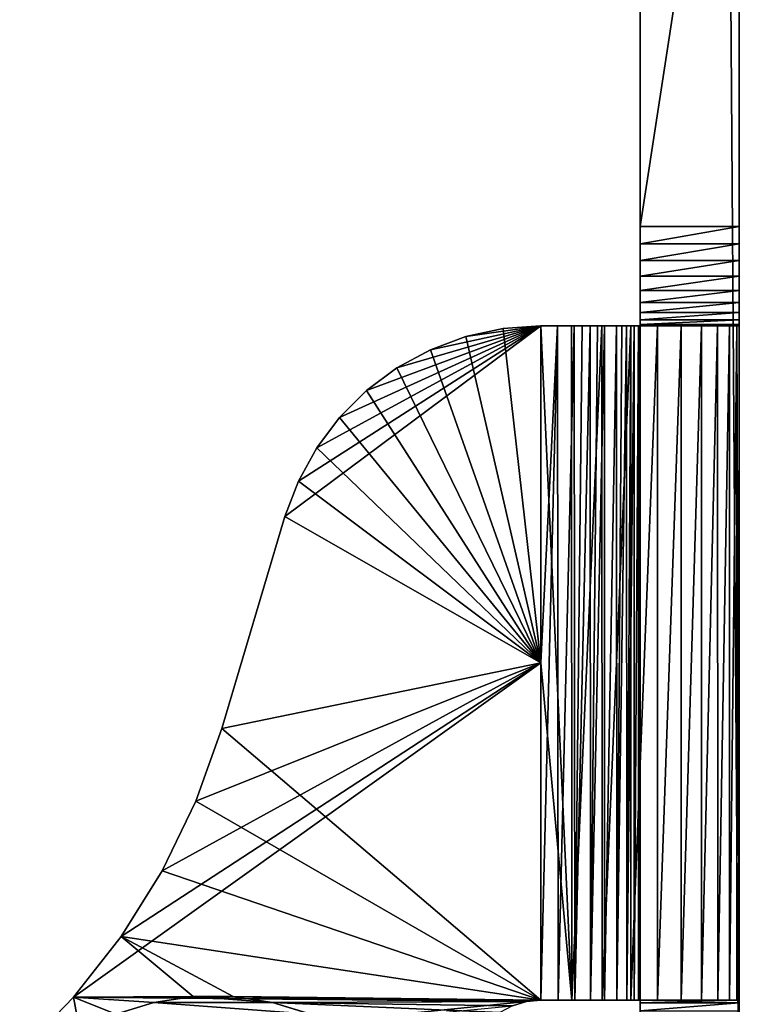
# Model space of a CAD drawing. Header units: inches. Extents: x -9.1 to 9.1, y 0 to 18.8.
# Tile 130 of 256: x 8.444 to 9.118, y 0.588 to 1.51. Entities that reach past the tile are written whole.
import ezdxf

# ---------------------------------------------------------------- set-up
doc = ezdxf.new("R2010")
doc.units = ezdxf.units.IN
doc.header["$LTSCALE"] = 65.185185
doc.header["$MEASUREMENT"] = 0
for name, color, linetype in [('1', 7, 'CONTINUOUS'), ('119', 7, 'CONTINUOUS'), ('120', 7, 'CONTINUOUS'), ('17', 7, 'CONTINUOUS'), ('174', 7, 'CONTINUOUS'), ('182', 7, 'CONTINUOUS'), ('199', 7, 'CONTINUOUS'), ('203', 7, 'CONTINUOUS'), ('23', 7, 'CONTINUOUS'), ('25', 7, 'CONTINUOUS'), ('27', 7, 'CONTINUOUS'), ('29', 7, 'CONTINUOUS'), ('32', 7, 'CONTINUOUS'), ('33', 7, 'CONTINUOUS'), ('38', 7, 'CONTINUOUS'), ('39', 7, 'CONTINUOUS'), ('47', 7, 'CONTINUOUS'), ('50', 7, 'CONTINUOUS'), ('51', 7, 'CONTINUOUS'), ('6', 7, 'CONTINUOUS')]:
    doc.layers.add(name, color=color, linetype=linetype)

msp = doc.modelspace()

# ---------------------------------------------------------------- linework, layer by layer
at = {"layer": '1', "color": 253, "linetype": 'Continuous', "true_color": 0xaab4c3}
for points in [[(9.118, 0.40102, 5.14901), (9.118, 13.64163, 0.06642), (9.118, 0.4123, 6.01013), (9.118, 0.40102, 5.14901)], [(9.118, 0.4123, 6.01013), (9.118, 13.64163, 0.06642), (9.118, 0.44572, 6.02259), (9.118, 0.4123, 6.01013)], [(9.118, 0.44572, 6.02259), (9.118, 13.64163, 0.06642), (9.118, 0.47702, 6.03969), (9.118, 0.44572, 6.02259)], [(9.118, 0.47702, 6.03969), (9.118, 13.64163, 0.06642), (9.118, 0.50558, 6.06106), (9.118, 0.47702, 6.03969)], [(9.118, 0.50558, 6.06106), (9.118, 13.64163, 0.06642), (9.118, 0.5308, 6.08628), (9.118, 0.50558, 6.06106)], [(9.118, 0.5308, 6.08628), (9.118, 13.64163, 0.06642), (9.118, 0.55217, 6.11484), (9.118, 0.5308, 6.08628)], [(9.118, 0.55217, 6.11484), (9.118, 13.64163, 0.06642), (9.118, 0.56927, 6.14614), (9.118, 0.55217, 6.11484)], [(9.118, 0.56927, 6.14614), (9.118, 13.64163, 0.06642), (9.118, 0.58174, 6.17956), (9.118, 0.56927, 6.14614)], [(9.118, 0.58174, 6.17956), (9.118, 13.64163, 0.06642), (9.118, 0.58932, 6.21442), (9.118, 0.58174, 6.17956)], [(9.118, 0.58932, 6.21442), (9.118, 13.64163, 0.06642), (9.118, 0.59186, 6.25), (9.118, 0.58932, 6.21442)], [(9.118, 0.59186, 6.25), (9.118, 13.64163, 0.06642), (9.118, 0.59186, 6.439), (9.118, 0.59186, 6.25)], [(9.118, 0.59186, 6.439), (9.118, 13.64163, 0.06642), (9.118, 1.26983, 6.31246), (9.118, 0.59186, 6.439)], [(9.118, 1.26983, 6.31246), (9.118, 13.64163, 0.06642), (9.118, 1.28452, 6.30561), (9.118, 1.26983, 6.31246)], [(9.118, 1.28452, 6.30561), (9.118, 13.64163, 0.06642), (9.118, 1.30018, 6.30141), (9.118, 1.28452, 6.30561)], [(9.118, 1.30018, 6.30141), (9.118, 13.64163, 0.06642), (9.118, 1.31633, 6.3), (9.118, 1.30018, 6.30141)], [(9.118, 1.31633, 6.3), (9.118, 13.64163, 0.06642), (9.118, 1.92004, 6.3), (9.118, 1.31633, 6.3)], [(9.118, 1.25655, 6.32176), (9.118, 0.59186, 6.439), (9.118, 1.26983, 6.31246), (9.118, 1.25655, 6.32176)], [(9.118, 1.24509, 6.33322), (9.118, 0.59186, 6.439), (9.118, 1.25655, 6.32176), (9.118, 1.24509, 6.33322)], [(9.118, 1.23579, 6.3465), (9.118, 0.59186, 6.439), (9.118, 1.24509, 6.33322), (9.118, 1.23579, 6.3465)], [(9.118, 1.22894, 6.36119), (9.118, 0.59186, 6.439), (9.118, 1.23579, 6.3465), (9.118, 1.22894, 6.36119)], [(9.118, 1.22474, 6.37685), (9.118, 0.59186, 6.439), (9.118, 1.22894, 6.36119), (9.118, 1.22474, 6.37685)], [(9.118, 1.22333, 6.393), (9.118, 0.59186, 6.439), (9.118, 1.22474, 6.37685), (9.118, 1.22333, 6.393)], [(9.118, 1.22333, 6.439), (9.118, 0.59186, 6.439), (9.118, 1.22333, 6.393), (9.118, 1.22333, 6.439)]]:
    msp.add_3dface(points, dxfattribs=at)
at = {"layer": '119', "color": 253, "linetype": 'Continuous', "true_color": 0xaab4c3}
for points in [[(8.86186, 1.21333, 6.625), (8.89664, 1.22084, 6.625), (8.86186, 1.21333, 6.532), (8.86186, 1.21333, 6.625)], [(8.89664, 1.22084, 6.625), (8.89664, 1.22084, 6.532), (8.86186, 1.21333, 6.532), (8.89664, 1.22084, 6.625)], [(8.89664, 1.22084, 6.625), (8.932, 1.22335, 6.625), (8.89664, 1.22084, 6.532), (8.89664, 1.22084, 6.625)], [(8.89664, 1.22084, 6.532), (8.932, 1.22335, 6.625), (8.93184, 1.22333, 6.5785), (8.89664, 1.22084, 6.532)], [(8.932, 1.22335, 6.532), (8.89664, 1.22084, 6.532), (8.93184, 1.22333, 6.5785), (8.932, 1.22335, 6.532)], [(8.82848, 1.20096, 6.625), (8.86186, 1.21333, 6.625), (8.82848, 1.20096, 6.532), (8.82848, 1.20096, 6.625)], [(8.86186, 1.21333, 6.625), (8.86186, 1.21333, 6.532), (8.82848, 1.20096, 6.532), (8.86186, 1.21333, 6.625)], [(8.79721, 1.18398, 6.625), (8.82848, 1.20096, 6.625), (8.79721, 1.18398, 6.532), (8.79721, 1.18398, 6.625)], [(8.82848, 1.20096, 6.625), (8.82848, 1.20096, 6.532), (8.79721, 1.18398, 6.532), (8.82848, 1.20096, 6.625)], [(8.76866, 1.16273, 6.625), (8.79721, 1.18398, 6.625), (8.76866, 1.16273, 6.532), (8.76866, 1.16273, 6.625)], [(8.79721, 1.18398, 6.625), (8.79721, 1.18398, 6.532), (8.76866, 1.16273, 6.532), (8.79721, 1.18398, 6.625)], [(8.74342, 1.13764, 6.625), (8.76866, 1.16273, 6.625), (8.74342, 1.13764, 6.532), (8.74342, 1.13764, 6.625)], [(8.76866, 1.16273, 6.625), (8.76866, 1.16273, 6.532), (8.74342, 1.13764, 6.532), (8.76866, 1.16273, 6.625)], [(8.722, 1.10921, 6.625), (8.74342, 1.13764, 6.625), (8.722, 1.10921, 6.532), (8.722, 1.10921, 6.625)], [(8.74342, 1.13764, 6.625), (8.74342, 1.13764, 6.532), (8.722, 1.10921, 6.532), (8.74342, 1.13764, 6.625)], [(8.70483, 1.07803, 6.625), (8.722, 1.10921, 6.625), (8.70483, 1.07803, 6.532), (8.70483, 1.07803, 6.625)], [(8.722, 1.10921, 6.625), (8.722, 1.10921, 6.532), (8.70483, 1.07803, 6.532), (8.722, 1.10921, 6.625)], [(8.69226, 1.04473, 6.625), (8.70483, 1.07803, 6.625), (8.69226, 1.04473, 6.532), (8.69226, 1.04473, 6.625)], [(8.69226, 1.04473, 6.532), (8.70483, 1.07803, 6.625), (8.70483, 1.07803, 6.532), (8.69226, 1.04473, 6.532)]]:
    msp.add_3dface(points, dxfattribs=at)
at = {"layer": '120', "color": 253, "linetype": 'Continuous', "true_color": 0xaab4c3}
for points in [[(9.118, 0.58932, 6.21442), (9.118, 0.59186, 6.25), (9.025, 0.58932, 6.21442), (9.118, 0.58932, 6.21442)], [(9.118, 0.59186, 6.25), (9.025, 0.59186, 6.25), (9.025, 0.58932, 6.21442), (9.118, 0.59186, 6.25)], [(9.118, 0.58174, 6.17956), (9.118, 0.58932, 6.21442), (9.025, 0.58174, 6.17956), (9.118, 0.58174, 6.17956)], [(9.118, 0.58932, 6.21442), (9.025, 0.58932, 6.21442), (9.025, 0.58174, 6.17956), (9.118, 0.58932, 6.21442)]]:
    msp.add_3dface(points, dxfattribs=at)
at = {"layer": '17', "color": 253, "linetype": 'Continuous', "true_color": 0xaab4c3}
for points in [[(9.118, 13.64163, 0.06642), (9.118, 0.40102, 5.14901), (9.025, 13.64163, 0.06642), (9.118, 13.64163, 0.06642)], [(9.118, 0.40102, 5.14901), (9.025, 0.40102, 5.14901), (9.025, 13.64163, 0.06642), (9.118, 0.40102, 5.14901)]]:
    msp.add_3dface(points, dxfattribs=at)
at = {"layer": '174', "color": 253, "linetype": 'Continuous', "true_color": 0xaab4c3}
for points in [[(9.118, 1.31633, 6.3), (9.118, 1.92004, 6.3), (9.025, 1.31633, 6.3), (9.118, 1.31633, 6.3)], [(9.118, 1.92004, 6.3), (9.025, 1.92004, 6.3), (9.025, 1.31633, 6.3), (9.118, 1.92004, 6.3)]]:
    msp.add_3dface(points, dxfattribs=at)
at = {"layer": '182', "color": 253, "linetype": 'Continuous', "true_color": 0xaab4c3}
for points in [[(9.118, 1.30018, 6.30141), (9.118, 1.31633, 6.3), (9.025, 1.30018, 6.30141), (9.118, 1.30018, 6.30141)], [(9.118, 1.31633, 6.3), (9.025, 1.31633, 6.3), (9.025, 1.30018, 6.30141), (9.118, 1.31633, 6.3)], [(9.118, 1.28452, 6.30561), (9.118, 1.30018, 6.30141), (9.025, 1.28452, 6.30561), (9.118, 1.28452, 6.30561)], [(9.118, 1.30018, 6.30141), (9.025, 1.30018, 6.30141), (9.025, 1.28452, 6.30561), (9.118, 1.30018, 6.30141)], [(9.118, 1.26983, 6.31246), (9.118, 1.28452, 6.30561), (9.025, 1.26983, 6.31246), (9.118, 1.26983, 6.31246)], [(9.118, 1.28452, 6.30561), (9.025, 1.28452, 6.30561), (9.025, 1.26983, 6.31246), (9.118, 1.28452, 6.30561)], [(9.118, 1.25655, 6.32176), (9.118, 1.26983, 6.31246), (9.025, 1.25655, 6.32176), (9.118, 1.25655, 6.32176)], [(9.118, 1.26983, 6.31246), (9.025, 1.26983, 6.31246), (9.025, 1.25655, 6.32176), (9.118, 1.26983, 6.31246)], [(9.118, 1.24509, 6.33322), (9.118, 1.25655, 6.32176), (9.025, 1.24509, 6.33322), (9.118, 1.24509, 6.33322)], [(9.118, 1.25655, 6.32176), (9.025, 1.25655, 6.32176), (9.025, 1.24509, 6.33322), (9.118, 1.25655, 6.32176)], [(9.118, 1.23579, 6.3465), (9.118, 1.24509, 6.33322), (9.025, 1.23579, 6.3465), (9.118, 1.23579, 6.3465)], [(9.118, 1.24509, 6.33322), (9.025, 1.24509, 6.33322), (9.025, 1.23579, 6.3465), (9.118, 1.24509, 6.33322)], [(9.118, 1.22894, 6.36119), (9.118, 1.23579, 6.3465), (9.025, 1.22894, 6.36119), (9.118, 1.22894, 6.36119)], [(9.118, 1.23579, 6.3465), (9.025, 1.23579, 6.3465), (9.025, 1.22894, 6.36119), (9.118, 1.23579, 6.3465)], [(9.118, 1.22474, 6.37685), (9.118, 1.22894, 6.36119), (9.025, 1.22474, 6.37685), (9.118, 1.22474, 6.37685)], [(9.118, 1.22894, 6.36119), (9.025, 1.22894, 6.36119), (9.025, 1.22474, 6.37685), (9.118, 1.22894, 6.36119)], [(9.118, 1.22333, 6.393), (9.118, 1.22474, 6.37685), (9.025, 1.22333, 6.393), (9.118, 1.22333, 6.393)], [(9.118, 1.22474, 6.37685), (9.025, 1.22474, 6.37685), (9.025, 1.22333, 6.393), (9.118, 1.22474, 6.37685)]]:
    msp.add_3dface(points, dxfattribs=at)
at = {"layer": '199', "color": 252, "linetype": 'Continuous', "true_color": 0x969696}
for points in [[(8.60632, 0.5953, 6.407), (8.68063, 0.58973, 6.407), (8.56937, 0.58973, 6.407), (8.60632, 0.5953, 6.407)], [(8.64368, 0.5953, 6.407), (8.68063, 0.58973, 6.407), (8.60632, 0.5953, 6.407), (8.64368, 0.5953, 6.407)], [(8.56937, 0.58973, 6.407), (8.71634, 0.57872, 6.407), (8.53366, 0.57872, 6.407), (8.56937, 0.58973, 6.407)], [(8.68063, 0.58973, 6.407), (8.71634, 0.57872, 6.407), (8.56937, 0.58973, 6.407), (8.68063, 0.58973, 6.407)]]:
    msp.add_3dface(points, dxfattribs=at)
at = {"layer": '203', "color": 252, "linetype": 'Continuous', "true_color": 0x969696}
for points in [[(8.56937, 0.58973, 6.532), (8.60632, 0.5953, 6.532), (8.56937, 0.58973, 6.407), (8.56937, 0.58973, 6.532)], [(8.60632, 0.5953, 6.532), (8.60632, 0.5953, 6.407), (8.56937, 0.58973, 6.407), (8.60632, 0.5953, 6.532)], [(8.60632, 0.5953, 6.532), (8.64368, 0.5953, 6.532), (8.60632, 0.5953, 6.407), (8.60632, 0.5953, 6.532)], [(8.64368, 0.5953, 6.532), (8.64368, 0.5953, 6.407), (8.60632, 0.5953, 6.407), (8.64368, 0.5953, 6.532)], [(8.64368, 0.5953, 6.532), (8.68063, 0.58973, 6.532), (8.64368, 0.5953, 6.407), (8.64368, 0.5953, 6.532)], [(8.68063, 0.58973, 6.532), (8.68063, 0.58973, 6.407), (8.64368, 0.5953, 6.407), (8.68063, 0.58973, 6.532)], [(8.53367, 0.57872, 6.532), (8.56937, 0.58973, 6.407), (8.53366, 0.57872, 6.407), (8.53367, 0.57872, 6.532)], [(8.53367, 0.57872, 6.532), (8.56937, 0.58973, 6.532), (8.56937, 0.58973, 6.407), (8.53367, 0.57872, 6.532)], [(8.68063, 0.58973, 6.532), (8.71633, 0.57872, 6.532), (8.68063, 0.58973, 6.407), (8.68063, 0.58973, 6.532)], [(8.71633, 0.57872, 6.532), (8.71634, 0.57872, 6.407), (8.68063, 0.58973, 6.407), (8.71633, 0.57872, 6.532)]]:
    msp.add_3dface(points, dxfattribs=at)
at = {"layer": '23', "color": 253, "linetype": 'Continuous', "true_color": 0xaab4c3}
for points in [[(8.932, 1.22335, 6.625), (8.932, 0.90761, 6.625), (8.9611, 0.59186, 6.62271), (8.932, 1.22335, 6.625)], [(8.96085, 1.22333, 6.62275), (8.932, 1.22335, 6.625), (8.9611, 0.59186, 6.62271), (8.96085, 1.22333, 6.62275)], [(8.98927, 1.22333, 6.61596), (8.96085, 1.22333, 6.62275), (8.9611, 0.59186, 6.62271), (8.98927, 1.22333, 6.61596)], [(8.98948, 0.59186, 6.6159), (8.98927, 1.22333, 6.61596), (8.9611, 0.59186, 6.62271), (8.98948, 0.59186, 6.6159)], [(9.01627, 1.22333, 6.60481), (8.98927, 1.22333, 6.61596), (8.98948, 0.59186, 6.6159), (9.01627, 1.22333, 6.60481)], [(9.01644, 0.59186, 6.60473), (9.01627, 1.22333, 6.60481), (8.98948, 0.59186, 6.6159), (9.01644, 0.59186, 6.60473)], [(9.0412, 1.22333, 6.58957), (9.01627, 1.22333, 6.60481), (9.01644, 0.59186, 6.60473), (9.0412, 1.22333, 6.58957)], [(9.04133, 0.59186, 6.58948), (9.0412, 1.22333, 6.58957), (9.01644, 0.59186, 6.60473), (9.04133, 0.59186, 6.58948)], [(9.06342, 1.22333, 6.57062), (9.0412, 1.22333, 6.58957), (9.04133, 0.59186, 6.58948), (9.06342, 1.22333, 6.57062)], [(9.06352, 0.59186, 6.57052), (9.06342, 1.22333, 6.57062), (9.04133, 0.59186, 6.58948), (9.06352, 0.59186, 6.57052)], [(9.08241, 1.22333, 6.54842), (9.06342, 1.22333, 6.57062), (9.06352, 0.59186, 6.57052), (9.08241, 1.22333, 6.54842)], [(9.08248, 0.59186, 6.54833), (9.08241, 1.22333, 6.54842), (9.06352, 0.59186, 6.57052), (9.08248, 0.59186, 6.54833)], [(9.09769, 1.22333, 6.52352), (9.08241, 1.22333, 6.54842), (9.08248, 0.59186, 6.54833), (9.09769, 1.22333, 6.52352)], [(9.09773, 0.59186, 6.52344), (9.09769, 1.22333, 6.52352), (9.08248, 0.59186, 6.54833), (9.09773, 0.59186, 6.52344)], [(9.10888, 1.22333, 6.49653), (9.09769, 1.22333, 6.52352), (9.09773, 0.59186, 6.52344), (9.10888, 1.22333, 6.49653)], [(9.1089, 0.59186, 6.49648), (9.10888, 1.22333, 6.49653), (9.09773, 0.59186, 6.52344), (9.1089, 0.59186, 6.49648)], [(9.11571, 1.22333, 6.46812), (9.10888, 1.22333, 6.49653), (9.1089, 0.59186, 6.49648), (9.11571, 1.22333, 6.46812)], [(9.11571, 0.59186, 6.4681), (9.11571, 1.22333, 6.46812), (9.1089, 0.59186, 6.49648), (9.11571, 0.59186, 6.4681)], [(9.118, 0.59186, 6.439), (9.118, 1.22333, 6.439), (9.11571, 1.22333, 6.46812), (9.118, 0.59186, 6.439)], [(9.118, 0.59186, 6.439), (9.11571, 1.22333, 6.46812), (9.11571, 0.59186, 6.4681), (9.118, 0.59186, 6.439)], [(8.932, 0.90761, 6.625), (8.932, 0.59186, 6.625), (8.9611, 0.59186, 6.62271), (8.932, 0.90761, 6.625)]]:
    msp.add_3dface(points, dxfattribs=at)
at = {"layer": '25', "color": 253, "linetype": 'Continuous', "true_color": 0xaab4c3}
for points in [[(8.932, 0.90761, 6.625), (8.932, 1.22335, 6.625), (8.69226, 1.04473, 6.625), (8.932, 0.90761, 6.625)], [(8.69226, 1.04473, 6.625), (8.932, 1.22335, 6.625), (8.70483, 1.07803, 6.625), (8.69226, 1.04473, 6.625)], [(8.70483, 1.07803, 6.625), (8.932, 1.22335, 6.625), (8.722, 1.10921, 6.625), (8.70483, 1.07803, 6.625)], [(8.722, 1.10921, 6.625), (8.932, 1.22335, 6.625), (8.74342, 1.13764, 6.625), (8.722, 1.10921, 6.625)], [(8.74342, 1.13764, 6.625), (8.932, 1.22335, 6.625), (8.76866, 1.16273, 6.625), (8.74342, 1.13764, 6.625)], [(8.76866, 1.16273, 6.625), (8.932, 1.22335, 6.625), (8.79721, 1.18398, 6.625), (8.76866, 1.16273, 6.625)], [(8.79721, 1.18398, 6.625), (8.932, 1.22335, 6.625), (8.82848, 1.20096, 6.625), (8.79721, 1.18398, 6.625)], [(8.82848, 1.20096, 6.625), (8.932, 1.22335, 6.625), (8.86186, 1.21333, 6.625), (8.82848, 1.20096, 6.625)], [(8.86186, 1.21333, 6.625), (8.932, 1.22335, 6.625), (8.89664, 1.22084, 6.625), (8.86186, 1.21333, 6.625)], [(8.63313, 0.84633, 6.625), (8.932, 0.90761, 6.625), (8.69226, 1.04473, 6.625), (8.63313, 0.84633, 6.625)], [(8.932, 0.59186, 6.625), (8.932, 0.90761, 6.625), (8.4942, 0.59453, 6.625), (8.932, 0.59186, 6.625)], [(8.4942, 0.59453, 6.625), (8.932, 0.90761, 6.625), (8.53889, 0.65151, 6.625), (8.4942, 0.59453, 6.625)], [(8.53889, 0.65151, 6.625), (8.932, 0.90761, 6.625), (8.57722, 0.71296, 6.625), (8.53889, 0.65151, 6.625)], [(8.57722, 0.71296, 6.625), (8.932, 0.90761, 6.625), (8.60875, 0.77814, 6.625), (8.57722, 0.71296, 6.625)], [(8.60875, 0.77814, 6.625), (8.932, 0.90761, 6.625), (8.63313, 0.84633, 6.625), (8.60875, 0.77814, 6.625)], [(8.44367, 0.54266, 6.625), (8.91853, 0.59053, 6.625), (8.4942, 0.59453, 6.625), (8.44367, 0.54266, 6.625)], [(8.90559, 0.58659, 6.625), (8.91853, 0.59053, 6.625), (8.44367, 0.54266, 6.625), (8.90559, 0.58659, 6.625)], [(8.91853, 0.59053, 6.625), (8.932, 0.59186, 6.625), (8.4942, 0.59453, 6.625), (8.91853, 0.59053, 6.625)]]:
    msp.add_3dface(points, dxfattribs=at)
at = {"layer": '27', "color": 253, "linetype": 'Continuous', "true_color": 0xaab4c3}
for points in [[(8.932, 1.22335, 6.532), (8.94771, 1.22333, 6.53066), (8.932, 0.90761, 6.532), (8.932, 1.22335, 6.532)], [(8.94815, 0.59186, 6.53059), (8.932, 0.59186, 6.532), (8.94771, 1.22333, 6.53066), (8.94815, 0.59186, 6.53059)], [(8.94771, 1.22333, 6.53066), (8.932, 0.59186, 6.532), (8.932, 0.90761, 6.532), (8.94771, 1.22333, 6.53066)], [(8.96333, 1.22333, 6.52656), (8.94815, 0.59186, 6.53059), (8.94771, 1.22333, 6.53066), (8.96333, 1.22333, 6.52656)], [(8.96381, 0.59186, 6.52639), (8.94815, 0.59186, 6.53059), (8.96333, 1.22333, 6.52656), (8.96381, 0.59186, 6.52639)], [(8.97089, 1.22333, 6.52348), (8.96381, 0.59186, 6.52639), (8.96333, 1.22333, 6.52656), (8.97089, 1.22333, 6.52348)], [(8.9785, 0.59186, 6.51954), (8.96381, 0.59186, 6.52639), (8.97814, 1.22333, 6.51974), (8.9785, 0.59186, 6.51954)], [(8.97814, 1.22333, 6.51974), (8.96381, 0.59186, 6.52639), (8.97089, 1.22333, 6.52348), (8.97814, 1.22333, 6.51974)], [(8.98503, 1.22333, 6.5154), (8.9785, 0.59186, 6.51954), (8.97814, 1.22333, 6.51974), (8.98503, 1.22333, 6.5154)], [(8.99178, 0.59186, 6.51024), (8.9785, 0.59186, 6.51954), (8.99152, 1.22333, 6.51046), (8.99178, 0.59186, 6.51024)], [(8.99152, 1.22333, 6.51046), (8.9785, 0.59186, 6.51954), (8.98503, 1.22333, 6.5154), (8.99152, 1.22333, 6.51046)], [(9.00306, 1.22333, 6.49899), (8.99178, 0.59186, 6.51024), (8.99152, 1.22333, 6.51046), (9.00306, 1.22333, 6.49899)], [(9.00324, 0.59186, 6.49878), (8.99178, 0.59186, 6.51024), (9.00306, 1.22333, 6.49899), (9.00324, 0.59186, 6.49878)], [(9.00805, 1.22333, 6.49254), (9.00324, 0.59186, 6.49878), (9.00306, 1.22333, 6.49899), (9.00805, 1.22333, 6.49254)], [(9.01254, 0.59186, 6.4855), (9.00324, 0.59186, 6.49878), (9.01244, 1.22333, 6.48568), (9.01254, 0.59186, 6.4855)], [(9.01244, 1.22333, 6.48568), (9.00324, 0.59186, 6.49878), (9.00805, 1.22333, 6.49254), (9.01244, 1.22333, 6.48568)], [(9.01621, 1.22333, 6.47846), (9.01254, 0.59186, 6.4855), (9.01244, 1.22333, 6.48568), (9.01621, 1.22333, 6.47846)], [(9.01939, 0.59186, 6.47081), (9.01254, 0.59186, 6.4855), (9.01935, 1.22333, 6.47093), (9.01939, 0.59186, 6.47081)], [(9.01935, 1.22333, 6.47093), (9.01254, 0.59186, 6.4855), (9.01621, 1.22333, 6.47846), (9.01935, 1.22333, 6.47093)], [(9.02357, 1.22333, 6.45522), (9.01939, 0.59186, 6.47081), (9.01935, 1.22333, 6.47093), (9.02357, 1.22333, 6.45522)], [(9.02359, 0.59186, 6.45515), (9.01939, 0.59186, 6.47081), (9.02357, 1.22333, 6.45522), (9.02359, 0.59186, 6.45515)], [(9.02464, 1.22333, 6.44713), (9.02359, 0.59186, 6.45515), (9.02357, 1.22333, 6.45522), (9.02464, 1.22333, 6.44713)], [(9.025, 1.22333, 6.439), (9.025, 0.59186, 6.439), (9.02359, 0.59186, 6.45515), (9.025, 1.22333, 6.439)], [(9.025, 1.22333, 6.439), (9.02359, 0.59186, 6.45515), (9.02464, 1.22333, 6.44713), (9.025, 1.22333, 6.439)]]:
    msp.add_3dface(points, dxfattribs=at)
at = {"layer": '29', "color": 253, "linetype": 'Continuous', "true_color": 0xaab4c3}
for points in [[(8.89664, 1.22084, 6.532), (8.932, 0.90761, 6.532), (8.86186, 1.21333, 6.532), (8.89664, 1.22084, 6.532)], [(8.932, 1.22335, 6.532), (8.932, 0.90761, 6.532), (8.89664, 1.22084, 6.532), (8.932, 1.22335, 6.532)], [(8.86186, 1.21333, 6.532), (8.932, 0.90761, 6.532), (8.82848, 1.20096, 6.532), (8.86186, 1.21333, 6.532)], [(8.82848, 1.20096, 6.532), (8.932, 0.90761, 6.532), (8.79721, 1.18398, 6.532), (8.82848, 1.20096, 6.532)], [(8.79721, 1.18398, 6.532), (8.932, 0.90761, 6.532), (8.76866, 1.16273, 6.532), (8.79721, 1.18398, 6.532)], [(8.76866, 1.16273, 6.532), (8.932, 0.90761, 6.532), (8.74342, 1.13764, 6.532), (8.76866, 1.16273, 6.532)], [(8.74342, 1.13764, 6.532), (8.932, 0.90761, 6.532), (8.722, 1.10921, 6.532), (8.74342, 1.13764, 6.532)], [(8.722, 1.10921, 6.532), (8.932, 0.90761, 6.532), (8.70483, 1.07803, 6.532), (8.722, 1.10921, 6.532)], [(8.932, 0.90761, 6.532), (8.69226, 1.04473, 6.532), (8.70483, 1.07803, 6.532), (8.932, 0.90761, 6.532)], [(8.69226, 1.04473, 6.532), (8.932, 0.90761, 6.532), (8.63313, 0.84633, 6.532), (8.69226, 1.04473, 6.532)], [(8.932, 0.90761, 6.532), (8.932, 0.59186, 6.532), (8.63313, 0.84633, 6.532), (8.932, 0.90761, 6.532)], [(8.63313, 0.84633, 6.532), (8.932, 0.59186, 6.532), (8.60875, 0.77814, 6.532), (8.63313, 0.84633, 6.532)], [(8.60875, 0.77814, 6.532), (8.932, 0.59186, 6.532), (8.57722, 0.71296, 6.532), (8.60875, 0.77814, 6.532)], [(8.57722, 0.71296, 6.532), (8.932, 0.59186, 6.532), (8.53889, 0.65151, 6.532), (8.57722, 0.71296, 6.532)], [(8.4942, 0.59453, 6.532), (8.53889, 0.65151, 6.532), (8.60632, 0.5953, 6.532), (8.4942, 0.59453, 6.532)], [(8.53889, 0.65151, 6.532), (8.932, 0.59186, 6.532), (8.64368, 0.5953, 6.532), (8.53889, 0.65151, 6.532)], [(8.60632, 0.5953, 6.532), (8.53889, 0.65151, 6.532), (8.64368, 0.5953, 6.532), (8.60632, 0.5953, 6.532)], [(8.44367, 0.54266, 6.532), (8.4942, 0.59453, 6.532), (8.5, 0.56251, 6.532), (8.44367, 0.54266, 6.532)], [(8.56937, 0.58973, 6.532), (8.4942, 0.59453, 6.532), (8.60632, 0.5953, 6.532), (8.56937, 0.58973, 6.532)], [(8.5, 0.56251, 6.532), (8.4942, 0.59453, 6.532), (8.53367, 0.57872, 6.532), (8.5, 0.56251, 6.532)], [(8.53367, 0.57872, 6.532), (8.4942, 0.59453, 6.532), (8.56937, 0.58973, 6.532), (8.53367, 0.57872, 6.532)], [(8.932, 0.59186, 6.532), (8.91853, 0.59053, 6.532), (8.64368, 0.5953, 6.532), (8.932, 0.59186, 6.532)], [(8.64368, 0.5953, 6.532), (8.91853, 0.59053, 6.532), (8.68063, 0.58973, 6.532), (8.64368, 0.5953, 6.532)], [(8.91853, 0.59053, 6.532), (8.90559, 0.58659, 6.532), (8.68063, 0.58973, 6.532), (8.91853, 0.59053, 6.532)], [(8.90559, 0.58659, 6.532), (8.89366, 0.58019, 6.532), (8.68063, 0.58973, 6.532), (8.90559, 0.58659, 6.532)], [(8.68063, 0.58973, 6.532), (8.89366, 0.58019, 6.532), (8.71633, 0.57872, 6.532), (8.68063, 0.58973, 6.532)]]:
    msp.add_3dface(points, dxfattribs=at)
at = {"layer": '32', "color": 253, "linetype": 'Continuous', "true_color": 0xaab4c3}
for points in [[(9.118, 0.59186, 6.25), (9.118, 0.59186, 6.439), (9.025, 0.59186, 6.25), (9.118, 0.59186, 6.25)], [(9.118, 0.59186, 6.439), (9.025, 0.59186, 6.439), (9.025, 0.59186, 6.25), (9.118, 0.59186, 6.439)]]:
    msp.add_3dface(points, dxfattribs=at)
at = {"layer": '33', "color": 253, "linetype": 'Continuous', "true_color": 0xaab4c3}
for points in [[(9.118, 1.22333, 6.439), (9.118, 1.22333, 6.393), (9.025, 1.22333, 6.393), (9.118, 1.22333, 6.439)], [(9.118, 1.22333, 6.439), (9.025, 1.22333, 6.393), (9.025, 1.22333, 6.439), (9.118, 1.22333, 6.439)]]:
    msp.add_3dface(points, dxfattribs=at)
at = {"layer": '38', "color": 253, "linetype": 'Continuous', "true_color": 0xaab4c3}
for points in [[(8.932, 1.22335, 6.625), (8.96085, 1.22333, 6.62275), (8.93184, 1.22333, 6.5785), (8.932, 1.22335, 6.625)], [(8.96085, 1.22333, 6.62275), (8.932, 1.22335, 6.532), (8.93184, 1.22333, 6.5785), (8.96085, 1.22333, 6.62275)], [(8.96085, 1.22333, 6.62275), (8.94771, 1.22333, 6.53066), (8.932, 1.22335, 6.532), (8.96085, 1.22333, 6.62275)], [(8.96085, 1.22333, 6.62275), (8.96333, 1.22333, 6.52656), (8.94771, 1.22333, 6.53066), (8.96085, 1.22333, 6.62275)], [(8.96085, 1.22333, 6.62275), (8.98927, 1.22333, 6.61596), (8.96333, 1.22333, 6.52656), (8.96085, 1.22333, 6.62275)], [(8.98927, 1.22333, 6.61596), (8.97089, 1.22333, 6.52348), (8.96333, 1.22333, 6.52656), (8.98927, 1.22333, 6.61596)], [(8.98927, 1.22333, 6.61596), (8.97814, 1.22333, 6.51974), (8.97089, 1.22333, 6.52348), (8.98927, 1.22333, 6.61596)], [(8.98927, 1.22333, 6.61596), (8.98503, 1.22333, 6.5154), (8.97814, 1.22333, 6.51974), (8.98927, 1.22333, 6.61596)], [(8.98927, 1.22333, 6.61596), (8.99152, 1.22333, 6.51046), (8.98503, 1.22333, 6.5154), (8.98927, 1.22333, 6.61596)], [(8.98927, 1.22333, 6.61596), (9.01627, 1.22333, 6.60481), (8.99152, 1.22333, 6.51046), (8.98927, 1.22333, 6.61596)], [(9.01627, 1.22333, 6.60481), (9.00306, 1.22333, 6.49899), (8.99152, 1.22333, 6.51046), (9.01627, 1.22333, 6.60481)], [(9.01627, 1.22333, 6.60481), (9.00805, 1.22333, 6.49254), (9.00306, 1.22333, 6.49899), (9.01627, 1.22333, 6.60481)], [(9.01627, 1.22333, 6.60481), (9.01244, 1.22333, 6.48568), (9.00805, 1.22333, 6.49254), (9.01627, 1.22333, 6.60481)], [(9.01627, 1.22333, 6.60481), (9.01621, 1.22333, 6.47846), (9.01244, 1.22333, 6.48568), (9.01627, 1.22333, 6.60481)], [(9.01627, 1.22333, 6.60481), (9.01935, 1.22333, 6.47093), (9.01621, 1.22333, 6.47846), (9.01627, 1.22333, 6.60481)], [(9.01627, 1.22333, 6.60481), (9.0412, 1.22333, 6.58957), (9.01935, 1.22333, 6.47093), (9.01627, 1.22333, 6.60481)], [(9.0412, 1.22333, 6.58957), (9.02357, 1.22333, 6.45522), (9.01935, 1.22333, 6.47093), (9.0412, 1.22333, 6.58957)], [(9.0412, 1.22333, 6.58957), (9.02464, 1.22333, 6.44713), (9.02357, 1.22333, 6.45522), (9.0412, 1.22333, 6.58957)], [(9.0412, 1.22333, 6.58957), (9.025, 1.22333, 6.439), (9.02464, 1.22333, 6.44713), (9.0412, 1.22333, 6.58957)], [(9.118, 1.22333, 6.439), (9.025, 1.22333, 6.439), (9.11571, 1.22333, 6.46812), (9.118, 1.22333, 6.439)], [(9.025, 1.22333, 6.439), (9.0412, 1.22333, 6.58957), (9.06342, 1.22333, 6.57062), (9.025, 1.22333, 6.439)], [(9.025, 1.22333, 6.439), (9.06342, 1.22333, 6.57062), (9.08241, 1.22333, 6.54842), (9.025, 1.22333, 6.439)], [(9.025, 1.22333, 6.439), (9.08241, 1.22333, 6.54842), (9.09769, 1.22333, 6.52352), (9.025, 1.22333, 6.439)], [(9.025, 1.22333, 6.439), (9.09769, 1.22333, 6.52352), (9.10888, 1.22333, 6.49653), (9.025, 1.22333, 6.439)], [(9.025, 1.22333, 6.439), (9.10888, 1.22333, 6.49653), (9.11571, 1.22333, 6.46812), (9.025, 1.22333, 6.439)]]:
    msp.add_3dface(points, dxfattribs=at)
at = {"layer": '39', "color": 253, "linetype": 'Continuous', "true_color": 0xaab4c3}
for points in [[(8.9611, 0.59186, 6.62271), (8.932, 0.59186, 6.625), (8.94815, 0.59186, 6.53059), (8.9611, 0.59186, 6.62271)], [(8.932, 0.59186, 6.625), (8.932, 0.59186, 6.532), (8.94815, 0.59186, 6.53059), (8.932, 0.59186, 6.625)], [(8.9611, 0.59186, 6.62271), (8.94815, 0.59186, 6.53059), (8.96381, 0.59186, 6.52639), (8.9611, 0.59186, 6.62271)], [(8.98948, 0.59186, 6.6159), (8.9611, 0.59186, 6.62271), (8.9785, 0.59186, 6.51954), (8.98948, 0.59186, 6.6159)], [(8.9611, 0.59186, 6.62271), (8.96381, 0.59186, 6.52639), (8.9785, 0.59186, 6.51954), (8.9611, 0.59186, 6.62271)], [(8.98948, 0.59186, 6.6159), (8.9785, 0.59186, 6.51954), (8.99178, 0.59186, 6.51024), (8.98948, 0.59186, 6.6159)], [(9.01644, 0.59186, 6.60473), (8.98948, 0.59186, 6.6159), (9.01254, 0.59186, 6.4855), (9.01644, 0.59186, 6.60473)], [(8.98948, 0.59186, 6.6159), (8.99178, 0.59186, 6.51024), (9.00324, 0.59186, 6.49878), (8.98948, 0.59186, 6.6159)], [(8.98948, 0.59186, 6.6159), (9.00324, 0.59186, 6.49878), (9.01254, 0.59186, 6.4855), (8.98948, 0.59186, 6.6159)], [(9.01644, 0.59186, 6.60473), (9.01254, 0.59186, 6.4855), (9.01939, 0.59186, 6.47081), (9.01644, 0.59186, 6.60473)], [(9.025, 0.59186, 6.439), (9.04133, 0.59186, 6.58948), (9.01644, 0.59186, 6.60473), (9.025, 0.59186, 6.439)], [(9.025, 0.59186, 6.439), (9.01644, 0.59186, 6.60473), (9.02359, 0.59186, 6.45515), (9.025, 0.59186, 6.439)], [(9.01644, 0.59186, 6.60473), (9.01939, 0.59186, 6.47081), (9.02359, 0.59186, 6.45515), (9.01644, 0.59186, 6.60473)], [(9.025, 0.59186, 6.439), (9.118, 0.59186, 6.439), (9.04133, 0.59186, 6.58948), (9.025, 0.59186, 6.439)], [(9.118, 0.59186, 6.439), (9.06352, 0.59186, 6.57052), (9.04133, 0.59186, 6.58948), (9.118, 0.59186, 6.439)], [(9.118, 0.59186, 6.439), (9.08248, 0.59186, 6.54833), (9.06352, 0.59186, 6.57052), (9.118, 0.59186, 6.439)], [(9.118, 0.59186, 6.439), (9.09773, 0.59186, 6.52344), (9.08248, 0.59186, 6.54833), (9.118, 0.59186, 6.439)], [(9.118, 0.59186, 6.439), (9.1089, 0.59186, 6.49648), (9.09773, 0.59186, 6.52344), (9.118, 0.59186, 6.439)], [(9.118, 0.59186, 6.439), (9.11571, 0.59186, 6.4681), (9.1089, 0.59186, 6.49648), (9.118, 0.59186, 6.439)]]:
    msp.add_3dface(points, dxfattribs=at)
at = {"layer": '47', "color": 253, "linetype": 'Continuous', "true_color": 0xaab4c3}
for points in [[(8.91853, 0.59053, 6.625), (8.90559, 0.58659, 6.625), (8.91853, 0.59053, 6.532), (8.91853, 0.59053, 6.625)], [(8.90559, 0.58659, 6.625), (8.90559, 0.58659, 6.532), (8.91853, 0.59053, 6.532), (8.90559, 0.58659, 6.625)], [(8.932, 0.59186, 6.625), (8.91853, 0.59053, 6.625), (8.932, 0.59186, 6.532), (8.932, 0.59186, 6.625)], [(8.932, 0.59186, 6.532), (8.91853, 0.59053, 6.625), (8.91853, 0.59053, 6.532), (8.932, 0.59186, 6.532)]]:
    msp.add_3dface(points, dxfattribs=at)
at = {"layer": '50', "color": 253, "linetype": 'Continuous', "true_color": 0xaab4c3}
for points in [[(8.60875, 0.77814, 6.625), (8.63313, 0.84633, 6.625), (8.60875, 0.77814, 6.532), (8.60875, 0.77814, 6.625)], [(8.63313, 0.84633, 6.625), (8.63313, 0.84633, 6.532), (8.60875, 0.77814, 6.532), (8.63313, 0.84633, 6.625)], [(8.57722, 0.71296, 6.625), (8.60875, 0.77814, 6.625), (8.57722, 0.71296, 6.532), (8.57722, 0.71296, 6.625)], [(8.60875, 0.77814, 6.625), (8.60875, 0.77814, 6.532), (8.57722, 0.71296, 6.532), (8.60875, 0.77814, 6.625)], [(8.53889, 0.65151, 6.625), (8.57722, 0.71296, 6.625), (8.53889, 0.65151, 6.532), (8.53889, 0.65151, 6.625)], [(8.57722, 0.71296, 6.625), (8.57722, 0.71296, 6.532), (8.53889, 0.65151, 6.532), (8.57722, 0.71296, 6.625)], [(8.4942, 0.59453, 6.625), (8.53889, 0.65151, 6.625), (8.4942, 0.59453, 6.532), (8.4942, 0.59453, 6.625)], [(8.53889, 0.65151, 6.625), (8.53889, 0.65151, 6.532), (8.4942, 0.59453, 6.532), (8.53889, 0.65151, 6.625)], [(8.44367, 0.54266, 6.625), (8.4942, 0.59453, 6.625), (8.44367, 0.54266, 6.532), (8.44367, 0.54266, 6.625)], [(8.4942, 0.59453, 6.625), (8.4942, 0.59453, 6.532), (8.44367, 0.54266, 6.532), (8.4942, 0.59453, 6.625)]]:
    msp.add_3dface(points, dxfattribs=at)
at = {"layer": '51', "color": 253, "linetype": 'Continuous', "true_color": 0xaab4c3}
for points in [[(8.63313, 0.84633, 6.625), (8.69226, 1.04473, 6.625), (8.63313, 0.84633, 6.532), (8.63313, 0.84633, 6.625)], [(8.69226, 1.04473, 6.625), (8.69226, 1.04473, 6.532), (8.63313, 0.84633, 6.532), (8.69226, 1.04473, 6.625)]]:
    msp.add_3dface(points, dxfattribs=at)
at = {"layer": '6', "color": 253, "linetype": 'Continuous', "true_color": 0xaab4c3}
for points in [[(9.025, 0.40102, 5.14901), (9.025, 12.08755, 6.12979), (9.025, 13.64163, 0.06642), (9.025, 0.40102, 5.14901)], [(9.025, 11.9593, 6.12511), (9.025, 12.08755, 6.12979), (9.025, 0.40102, 5.14901), (9.025, 11.9593, 6.12511)], [(9.025, 11.83121, 6.13309), (9.025, 11.9593, 6.12511), (9.025, 0.40102, 5.14901), (9.025, 11.83121, 6.13309)], [(9.025, 11.70453, 6.15366), (9.025, 11.83121, 6.13309), (9.025, 0.40102, 5.14901), (9.025, 11.70453, 6.15366)], [(9.025, 11.5805, 6.18662), (9.025, 11.70453, 6.15366), (9.025, 0.40102, 5.14901), (9.025, 11.5805, 6.18662)], [(9.025, 11.46032, 6.23165), (9.025, 11.5805, 6.18662), (9.025, 0.40102, 5.14901), (9.025, 11.46032, 6.23165)], [(9.025, 11.34517, 6.28832), (9.025, 11.46032, 6.23165), (9.025, 0.40102, 5.14901), (9.025, 11.34517, 6.28832)], [(9.025, 11.33086, 6.29475), (9.025, 11.34517, 6.28832), (9.025, 0.40102, 5.14901), (9.025, 11.33086, 6.29475)], [(9.025, 11.31567, 6.29868), (9.025, 11.33086, 6.29475), (9.025, 0.40102, 5.14901), (9.025, 11.31567, 6.29868)], [(9.025, 11.30004, 6.3), (9.025, 11.31567, 6.29868), (9.025, 0.40102, 5.14901), (9.025, 11.30004, 6.3)], [(9.025, 10.92564, 6.3), (9.025, 11.30004, 6.3), (9.025, 0.40102, 5.14901), (9.025, 10.92564, 6.3)], [(9.025, 10.90949, 6.30141), (9.025, 10.92564, 6.3), (9.025, 0.40102, 5.14901), (9.025, 10.90949, 6.30141)], [(9.025, 10.89383, 6.30561), (9.025, 10.90949, 6.30141), (9.025, 0.40102, 5.14901), (9.025, 10.89383, 6.30561)], [(9.025, 10.87914, 6.31246), (9.025, 10.89383, 6.30561), (9.025, 0.40102, 5.14901), (9.025, 10.87914, 6.31246)], [(9.025, 10.86586, 6.32176), (9.025, 10.87914, 6.31246), (9.025, 0.40102, 5.14901), (9.025, 10.86586, 6.32176)], [(9.025, 10.8544, 6.33322), (9.025, 10.86586, 6.32176), (9.025, 0.40102, 5.14901), (9.025, 10.8544, 6.33322)], [(9.025, 10.8451, 6.3465), (9.025, 10.8544, 6.33322), (9.025, 0.40102, 5.14901), (9.025, 10.8451, 6.3465)], [(9.025, 10.83825, 6.36119), (9.025, 10.8451, 6.3465), (9.025, 0.40102, 5.14901), (9.025, 10.83825, 6.36119)], [(9.025, 10.83405, 6.37685), (9.025, 10.83825, 6.36119), (9.025, 0.40102, 5.14901), (9.025, 10.83405, 6.37685)], [(9.025, 10.83264, 6.393), (9.025, 10.83405, 6.37685), (9.025, 0.40102, 5.14901), (9.025, 10.83264, 6.393)], [(9.025, 10.83264, 6.439), (9.025, 10.83264, 6.393), (9.025, 0.40102, 5.14901), (9.025, 10.83264, 6.439)], [(9.025, 6.74079, 6.13309), (9.025, 10.83264, 6.439), (9.025, 0.40102, 5.14901), (9.025, 6.74079, 6.13309)], [(9.025, 6.6127, 6.12511), (9.025, 6.74079, 6.13309), (9.025, 0.40102, 5.14901), (9.025, 6.6127, 6.12511)], [(9.025, 6.48445, 6.12979), (9.025, 6.6127, 6.12511), (9.025, 0.40102, 5.14901), (9.025, 6.48445, 6.12979)], [(9.025, 6.35729, 6.14711), (9.025, 6.48445, 6.12979), (9.025, 0.40102, 5.14901), (9.025, 6.35729, 6.14711)], [(9.025, 6.23245, 6.17687), (9.025, 6.35729, 6.14711), (9.025, 0.40102, 5.14901), (9.025, 6.23245, 6.17687)], [(9.025, 6.11116, 6.2188), (9.025, 6.23245, 6.17687), (9.025, 0.40102, 5.14901), (9.025, 6.11116, 6.2188)], [(9.025, 5.99459, 6.27248), (9.025, 6.11116, 6.2188), (9.025, 0.40102, 5.14901), (9.025, 5.99459, 6.27248)], [(9.025, 5.88388, 6.3374), (9.025, 5.99459, 6.27248), (9.025, 0.40102, 5.14901), (9.025, 5.88388, 6.3374)], [(9.025, 5.78011, 6.41291), (9.025, 5.88388, 6.3374), (9.025, 0.40102, 5.14901), (9.025, 5.78011, 6.41291)], [(9.025, 5.68429, 6.4983), (9.025, 5.78011, 6.41291), (9.025, 0.40102, 5.14901), (9.025, 5.68429, 6.4983)], [(9.025, 5.67025, 6.50964), (9.025, 5.68429, 6.4983), (9.025, 0.40102, 5.14901), (9.025, 5.67025, 6.50964)], [(9.025, 5.6543, 6.51807), (9.025, 5.67025, 6.50964), (9.025, 0.40102, 5.14901), (9.025, 5.6543, 6.51807)], [(9.025, 5.63703, 6.52325), (9.025, 5.6543, 6.51807), (9.025, 0.40102, 5.14901), (9.025, 5.63703, 6.52325)], [(9.025, 5.61907, 6.525), (9.025, 5.63703, 6.52325), (9.025, 0.40102, 5.14901), (9.025, 5.61907, 6.525)], [(9.025, 3.08084, 6.2188), (9.025, 5.61907, 6.525), (9.025, 0.40102, 5.14901), (9.025, 3.08084, 6.2188)], [(9.025, 2.95955, 6.17687), (9.025, 3.08084, 6.2188), (9.025, 0.40102, 5.14901), (9.025, 2.95955, 6.17687)], [(9.025, 2.83471, 6.14711), (9.025, 2.95955, 6.17687), (9.025, 0.40102, 5.14901), (9.025, 2.83471, 6.14711)], [(9.025, 2.70755, 6.12979), (9.025, 2.83471, 6.14711), (9.025, 0.40102, 5.14901), (9.025, 2.70755, 6.12979)], [(9.025, 2.5793, 6.12511), (9.025, 2.70755, 6.12979), (9.025, 0.40102, 5.14901), (9.025, 2.5793, 6.12511)], [(9.025, 2.45121, 6.13309), (9.025, 2.5793, 6.12511), (9.025, 0.40102, 5.14901), (9.025, 2.45121, 6.13309)], [(9.025, 2.32453, 6.15366), (9.025, 2.45121, 6.13309), (9.025, 0.40102, 5.14901), (9.025, 2.32453, 6.15366)], [(9.025, 2.2005, 6.18662), (9.025, 2.32453, 6.15366), (9.025, 0.40102, 5.14901), (9.025, 2.2005, 6.18662)], [(9.025, 2.08032, 6.23165), (9.025, 2.2005, 6.18662), (9.025, 0.40102, 5.14901), (9.025, 2.08032, 6.23165)], [(9.025, 1.96517, 6.28832), (9.025, 2.08032, 6.23165), (9.025, 0.40102, 5.14901), (9.025, 1.96517, 6.28832)], [(9.025, 1.95086, 6.29475), (9.025, 1.96517, 6.28832), (9.025, 0.40102, 5.14901), (9.025, 1.95086, 6.29475)], [(9.025, 1.93567, 6.29868), (9.025, 1.95086, 6.29475), (9.025, 0.40102, 5.14901), (9.025, 1.93567, 6.29868)], [(9.025, 1.92004, 6.3), (9.025, 1.93567, 6.29868), (9.025, 0.40102, 5.14901), (9.025, 1.92004, 6.3)], [(9.025, 1.31633, 6.3), (9.025, 1.92004, 6.3), (9.025, 0.40102, 5.14901), (9.025, 1.31633, 6.3)], [(9.025, 1.30018, 6.30141), (9.025, 1.31633, 6.3), (9.025, 0.40102, 5.14901), (9.025, 1.30018, 6.30141)], [(9.025, 1.28452, 6.30561), (9.025, 1.30018, 6.30141), (9.025, 0.40102, 5.14901), (9.025, 1.28452, 6.30561)], [(9.025, 1.26983, 6.31246), (9.025, 1.28452, 6.30561), (9.025, 0.40102, 5.14901), (9.025, 1.26983, 6.31246)], [(9.025, 1.25655, 6.32176), (9.025, 1.26983, 6.31246), (9.025, 0.40102, 5.14901), (9.025, 1.25655, 6.32176)], [(9.025, 1.24509, 6.33322), (9.025, 1.25655, 6.32176), (9.025, 0.40102, 5.14901), (9.025, 1.24509, 6.33322)], [(9.025, 1.23579, 6.3465), (9.025, 1.24509, 6.33322), (9.025, 0.40102, 5.14901), (9.025, 1.23579, 6.3465)], [(9.025, 1.22894, 6.36119), (9.025, 1.23579, 6.3465), (9.025, 0.40102, 5.14901), (9.025, 1.22894, 6.36119)], [(9.025, 1.22474, 6.37685), (9.025, 1.22894, 6.36119), (9.025, 0.40102, 5.14901), (9.025, 1.22474, 6.37685)], [(9.025, 1.22333, 6.393), (9.025, 1.22474, 6.37685), (9.025, 0.40102, 5.14901), (9.025, 1.22333, 6.393)], [(9.025, 1.22333, 6.439), (9.025, 1.22333, 6.393), (9.025, 0.40102, 5.14901), (9.025, 1.22333, 6.439)], [(9.025, 0.59186, 6.439), (9.025, 1.22333, 6.439), (9.025, 0.59186, 6.25), (9.025, 0.59186, 6.439)], [(9.025, 0.59186, 6.25), (9.025, 1.22333, 6.439), (9.025, 0.58932, 6.21442), (9.025, 0.59186, 6.25)], [(9.025, 0.58932, 6.21442), (9.025, 1.22333, 6.439), (9.025, 0.40102, 5.14901), (9.025, 0.58932, 6.21442)], [(9.025, 0.58174, 6.17956), (9.025, 0.58932, 6.21442), (9.025, 0.40102, 5.14901), (9.025, 0.58174, 6.17956)]]:
    msp.add_3dface(points, dxfattribs=at)

doc.saveas('drawing.dxf')
